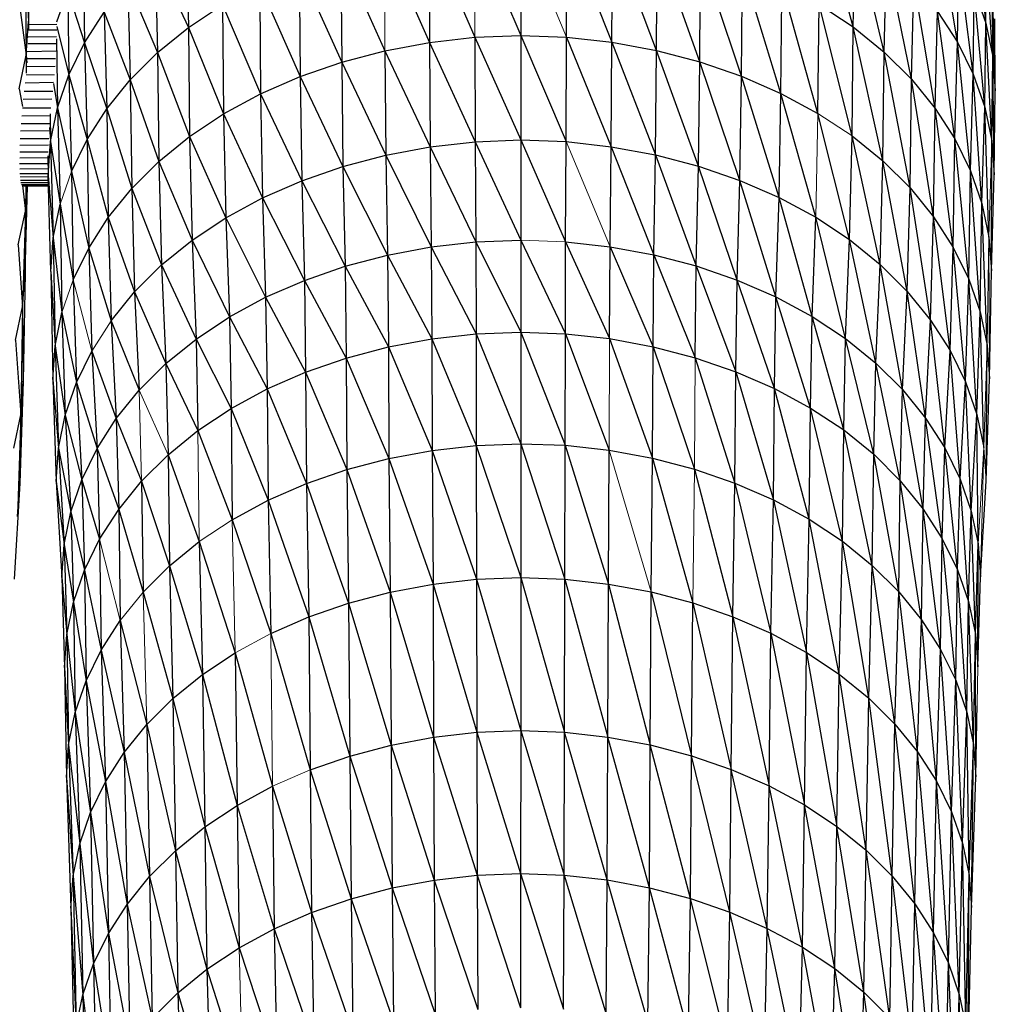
# Model space of a CAD drawing. Header units: millimetres. Extents: x 0 to 1300, y 1 to 464.
# Tile 39 of 52: x 976 to 1013, y 181 to 217. Entities that reach past the tile are written whole.
import ezdxf

# ---------------------------------------------------------------- set-up
doc = ezdxf.new("R2010")
doc.units = ezdxf.units.MM

msp = doc.modelspace()

# ---------------------------------------------------------------- linework, layer by layer
at = {"color": 7, "linetype": 'Continuous', "lineweight": 25}
for p, q in [((1007.262, 216.939), (1006.064, 221.372)), ((976.779, 220.694), (976.822, 217.152)), ((993.289, 220.593), (994.986, 216.624)), ((994.986, 220.658), (994.986, 216.624)), ((996.677, 216.562), (996.684, 220.595)), ((996.684, 220.595), (998.352, 216.376)), ((1007.262, 216.939), (1007.335, 220.533)), ((1008.402, 216.014), (1007.335, 220.533)), ((1011.106, 216.377), (1010.412, 220.628)), ((982.648, 220.515), (982.72, 216.921)), ((991.608, 220.404), (991.621, 216.371)), ((991.608, 220.404), (993.296, 216.559)), ((998.352, 216.376), (998.366, 220.408)), ((999.997, 216.07), (998.366, 220.408)), ((989.958, 220.095), (991.621, 216.371)), ((999.997, 216.07), (1000.017, 220.102)), ((1001.595, 215.65), (1000.017, 220.102)), ((976.69, 219.443), (976.733, 215.898)), ((976.69, 219.443), (976.822, 217.152)), ((978.849, 219.465), (978.889, 216.354)), ((981.504, 219.584), (981.583, 215.995)), ((981.504, 219.584), (982.72, 216.921)), ((988.354, 219.671), (989.977, 216.063)), ((988.354, 219.671), (988.38, 215.641)), ((1001.595, 215.65), (1001.621, 219.68)), ((1003.132, 215.12), (1001.621, 219.68)), ((1008.402, 216.014), (1008.481, 219.603)), ((1009.411, 215.01), (1008.481, 219.603)), ((1011.106, 216.377), (1011.146, 219.488)), ((1011.687, 215.194), (1011.146, 219.488)), ((1012.154, 217.082), (1012.14, 219.736)), ((1012.414, 215.838), (1012.14, 219.736)), ((986.813, 219.137), (988.38, 215.641)), ((986.813, 219.137), (986.845, 215.109)), ((1003.132, 215.12), (1003.163, 219.148)), ((1004.591, 214.486), (1003.163, 219.148)), ((980.492, 218.572), (981.583, 215.995)), ((980.492, 218.572), (980.577, 214.989)), ((985.35, 218.497), (985.388, 214.472)), ((985.35, 218.497), (986.845, 215.109)), ((1004.591, 214.486), (1004.628, 218.511)), ((1005.957, 213.75), (1004.628, 218.511)), ((1009.411, 215.01), (1009.496, 218.593)), ((1010.283, 213.937), (1009.496, 218.593)), ((1012.414, 215.838), (1012.4, 218.493)), ((1012.504, 214.583), (1012.4, 218.493)), ((976.431, 218.203), (976.733, 215.898)), ((977.872, 217.129), (978.269, 218.278)), ((978.269, 218.278), (978.889, 216.354)), ((978.269, 218.278), (978.311, 215.17)), ((1011.687, 215.194), (1011.729, 218.302)), ((1012.111, 213.977), (1011.729, 218.302)), ((1011.729, 218.302), (1012.154, 217.082)), ((982.72, 216.921), (983.981, 217.757)), ((983.981, 217.757), (985.388, 214.472)), ((983.981, 217.757), (984.023, 213.735)), ((1005.957, 213.75), (1006, 217.773)), ((1007.215, 212.919), (1006, 217.773)), ((1006, 217.773), (1007.262, 216.939)), ((978.889, 216.354), (979.618, 217.492)), ((979.618, 217.492), (979.708, 213.915)), ((979.618, 217.492), (980.577, 214.989)), ((1010.283, 213.937), (1010.373, 217.514)), ((1011.011, 212.807), (1010.373, 217.514)), ((1010.373, 217.514), (1011.106, 216.377)), ((976.733, 215.898), (976.822, 217.152)), ((976.822, 217.152), (976.824, 216.847)), ((976.823, 217.033), (977.872, 217.045)), ((977.872, 216.955), (978.311, 215.17)), ((981.583, 215.995), (982.72, 216.921)), ((982.72, 216.921), (984.023, 213.735)), ((982.72, 216.921), (982.768, 212.902)), ((1007.215, 212.919), (1007.262, 216.939)), ((1008.35, 211.999), (1007.262, 216.939)), ((1007.262, 216.939), (1008.402, 216.014)), ((1012.111, 213.977), (1012.154, 217.082)), ((1012.37, 212.736), (1012.154, 217.082)), ((1012.154, 217.082), (1012.414, 215.838)), ((1012.504, 214.583), (1012.489, 217.239)), ((977.86, 216.581), (976.806, 216.567)), ((977.872, 216.82), (976.822, 216.82)), ((991.621, 216.371), (993.296, 216.559)), ((993.296, 216.559), (994.986, 216.624)), ((993.296, 216.559), (993.308, 212.705)), ((993.296, 216.559), (994.986, 212.77)), ((994.986, 216.624), (994.986, 212.77)), ((994.986, 216.624), (996.665, 212.708)), ((994.986, 216.624), (996.677, 216.562)), ((996.665, 212.708), (996.677, 216.562)), ((996.677, 216.562), (998.328, 212.523)), ((996.677, 216.562), (998.352, 216.376)), ((977.85, 216.32), (976.791, 216.32)), ((977.855, 216.496), (977.89, 213.952)), ((978.311, 215.17), (978.889, 216.354)), ((978.889, 216.354), (978.983, 212.784)), ((978.889, 216.354), (979.708, 213.915)), ((989.977, 216.063), (991.621, 216.371)), ((991.621, 216.371), (991.645, 212.518)), ((991.621, 216.371), (993.308, 212.705)), ((998.328, 212.523), (998.352, 216.376)), ((998.352, 216.376), (999.961, 212.22)), ((998.352, 216.376), (999.997, 216.07)), ((1011.011, 212.807), (1011.106, 216.377)), ((1011.59, 211.631), (1011.106, 216.377)), ((1011.106, 216.377), (1011.687, 215.194)), ((976.473, 214.656), (976.733, 215.898)), ((976.733, 215.898), (976.737, 215.236)), ((976.733, 215.898), (976.754, 215.614)), ((976.776, 216.04), (977.836, 216.056)), ((980.577, 214.989), (981.583, 215.995)), ((981.583, 215.995), (982.768, 212.902)), ((981.583, 215.995), (981.635, 211.979)), ((988.38, 215.641), (989.977, 216.063)), ((989.977, 216.063), (990.013, 212.213)), ((989.977, 216.063), (991.645, 212.518)), ((999.961, 212.22), (999.997, 216.07)), ((1001.548, 211.803), (999.997, 216.07)), ((999.997, 216.07), (1001.595, 215.65)), ((1008.35, 211.999), (1008.402, 216.014)), ((1009.355, 210.998), (1008.402, 216.014)), ((1008.402, 216.014), (1009.411, 215.01)), ((1012.37, 212.736), (1012.414, 215.838)), ((1012.46, 211.484), (1012.414, 215.838)), ((1012.414, 215.838), (1012.504, 214.583)), ((977.8, 215.485), (976.747, 215.468)), ((977.821, 215.767), (976.761, 215.767)), ((986.845, 215.109), (988.38, 215.641)), ((988.38, 215.641), (988.428, 211.793)), ((988.38, 215.641), (990.013, 212.213)), ((1001.548, 211.803), (1001.595, 215.65)), ((1003.073, 211.277), (1001.595, 215.65)), ((1001.595, 215.65), (1003.132, 215.12)), ((977.89, 213.952), (978.311, 215.17)), ((978.311, 215.17), (978.983, 212.784)), ((978.311, 215.17), (978.408, 211.607)), ((985.388, 214.472), (986.845, 215.109)), ((986.845, 215.109), (988.428, 211.793)), ((986.845, 215.109), (986.904, 211.265)), ((1003.073, 211.277), (1003.132, 215.12)), ((1004.521, 210.647), (1003.132, 215.12)), ((1003.132, 215.12), (1004.591, 214.486)), ((1011.59, 211.631), (1011.687, 215.194)), ((1012.011, 210.42), (1011.687, 215.194)), ((1011.687, 215.194), (1012.111, 213.977)), ((977.749, 214.886), (976.692, 214.868)), ((977.746, 214.85), (977.89, 213.952)), ((979.708, 213.915), (980.577, 214.989)), ((980.577, 214.989), (981.635, 211.979)), ((980.577, 214.989), (980.632, 210.977)), ((1009.355, 210.998), (1009.411, 215.01)), ((1010.224, 209.929), (1009.411, 215.01)), ((1009.411, 215.01), (1010.283, 213.937)), ((976.473, 214.656), (976.599, 214.005)), ((976.656, 214.57), (977.719, 214.57)), ((984.023, 213.735), (985.388, 214.472)), ((985.388, 214.472), (986.904, 211.265)), ((985.388, 214.472), (985.457, 210.633)), ((1004.521, 210.647), (1004.591, 214.486)), ((1005.878, 209.917), (1004.591, 214.486)), ((1004.591, 214.486), (1005.957, 213.75)), ((1012.46, 211.484), (1012.504, 214.583)), ((977.686, 214.277), (976.625, 214.259)), ((976.57, 213.66), (977.617, 213.677)), ((976.595, 213.962), (977.65, 213.962)), ((977.62, 213.738), (977.634, 212.711)), ((977.634, 212.711), (977.89, 213.952)), ((977.89, 213.952), (977.99, 210.396)), ((977.89, 213.952), (978.408, 211.607)), ((978.983, 212.784), (979.708, 213.915)), ((979.708, 213.915), (980.632, 210.977)), ((979.708, 213.915), (979.767, 209.907)), ((982.768, 212.902), (984.023, 213.735)), ((984.023, 213.735), (985.457, 210.633)), ((984.023, 213.735), (984.103, 209.901)), ((1007.126, 209.092), (1005.957, 213.75)), ((1010.224, 209.929), (1010.283, 213.937)), ((1010.949, 208.803), (1010.283, 213.937)), ((1010.283, 213.937), (1011.011, 212.807)), ((1012.011, 210.42), (1012.111, 213.977)), ((1012.269, 209.187), (1012.111, 213.977)), ((1012.111, 213.977), (1012.37, 212.736)), ((976.547, 213.373), (977.604, 213.373)), ((977.591, 213.105), (976.53, 213.089)), ((977.597, 213.232), (977.634, 212.711)), ((981.635, 211.979), (982.768, 212.902)), ((982.768, 212.902), (984.103, 209.901)), ((982.768, 212.902), (982.856, 209.074)), ((1007.126, 209.092), (1007.215, 212.919)), ((1008.254, 208.177), (1007.215, 212.919)), ((1007.215, 212.919), (1008.35, 211.999)), ((977.563, 212.577), (976.505, 212.563)), ((976.514, 212.82), (977.577, 212.82)), ((977.548, 211.459), (977.634, 212.711)), ((977.634, 212.711), (977.735, 209.162)), ((977.634, 212.711), (977.99, 210.396)), ((978.408, 211.607), (978.983, 212.784)), ((978.983, 212.784), (979.045, 208.78)), ((978.983, 212.784), (979.767, 209.907)), ((991.645, 212.518), (993.308, 212.705)), ((993.308, 212.705), (994.986, 212.77)), ((993.308, 212.705), (994.987, 209.075)), ((993.308, 212.705), (993.329, 209.012)), ((994.986, 212.77), (994.987, 209.075)), ((994.986, 212.77), (996.645, 209.014)), ((994.986, 212.77), (996.665, 212.708)), ((996.645, 209.014), (996.665, 212.708)), ((996.665, 212.708), (998.328, 212.523)), ((1010.949, 208.803), (1011.011, 212.807)), ((1011.525, 207.632), (1011.011, 212.807)), ((1011.011, 212.807), (1011.59, 211.631)), ((1012.358, 207.942), (1012.37, 212.736)), ((1012.37, 212.736), (1012.46, 211.484)), ((977.548, 212.32), (976.496, 212.32)), ((977.538, 212.186), (977.548, 211.459)), ((988.428, 211.793), (990.013, 212.213)), ((990.013, 212.213), (991.645, 212.518)), ((990.013, 212.213), (991.686, 208.827)), ((990.013, 212.213), (990.074, 208.525)), ((991.645, 212.518), (991.686, 208.827)), ((991.645, 212.518), (993.329, 209.012)), ((998.288, 208.831), (998.328, 212.523)), ((998.328, 212.523), (999.901, 208.532)), ((998.328, 212.523), (999.961, 212.22)), ((999.901, 208.532), (999.961, 212.22)), ((999.961, 212.22), (1001.468, 208.12)), ((999.961, 212.22), (1001.548, 211.803)), ((977.542, 211.889), (976.492, 211.889)), ((977.539, 212.111), (976.496, 212.098)), ((980.632, 210.977), (981.635, 211.979)), ((981.635, 211.979), (982.856, 209.074)), ((981.635, 211.979), (981.731, 208.159)), ((1008.254, 208.177), (1008.35, 211.999)), ((1009.252, 207.184), (1008.35, 211.999)), ((1008.35, 211.999), (1009.355, 210.998)), ((976.496, 211.709), (977.545, 211.719)), ((976.499, 211.539), (977.547, 211.539)), ((977.65, 207.918), (977.548, 211.459)), ((977.548, 211.459), (977.735, 209.162)), ((978.408, 211.607), (978.472, 207.608)), ((978.408, 211.607), (979.045, 208.78)), ((986.904, 211.265), (988.428, 211.793)), ((988.428, 211.793), (990.074, 208.525)), ((988.428, 211.793), (988.508, 208.111)), ((1001.468, 208.12), (1001.548, 211.803)), ((1002.975, 207.6), (1001.548, 211.803)), ((1001.548, 211.803), (1003.073, 211.277)), ((1011.525, 207.632), (1011.59, 211.631)), ((1011.945, 206.426), (1011.59, 211.631)), ((1011.59, 211.631), (1012.011, 210.42)), ((1012.358, 207.942), (1012.46, 211.484)), ((976.522, 211.281), (977.553, 211.281)), ((976.542, 211.2), (977.555, 211.204)), ((976.561, 211.123), (977.558, 211.123)), ((976.588, 211.096), (977.559, 211.097)), ((976.594, 211.09), (976.704, 210.145)), ((985.457, 210.633), (986.904, 211.265)), ((986.904, 211.265), (988.508, 208.111)), ((986.904, 211.265), (987.002, 207.589)), ((1002.975, 207.6), (1003.073, 211.277)), ((1004.406, 206.978), (1003.073, 211.277)), ((1003.073, 211.277), (1004.521, 210.647)), ((977.559, 211.07), (976.613, 211.07)), ((976.692, 207.856), (976.784, 211.07)), ((976.717, 211.07), (976.704, 210.145)), ((976.704, 210.145), (976.77, 211.07)), ((979.767, 209.907), (980.632, 210.977)), ((980.632, 210.977), (980.736, 207.164)), ((980.632, 210.977), (981.731, 208.159)), ((1009.252, 207.184), (1009.355, 210.998)), ((1010.114, 206.123), (1009.355, 210.998)), ((1009.355, 210.998), (1010.224, 209.929)), ((977.735, 209.162), (977.99, 210.396)), ((977.99, 210.396), (978.472, 207.608)), ((977.99, 210.396), (978.056, 206.402)), ((984.103, 209.901), (985.457, 210.633)), ((985.457, 210.633), (985.573, 206.965)), ((985.457, 210.633), (987.002, 207.589)), ((1004.406, 206.978), (1004.521, 210.647)), ((1005.746, 206.256), (1004.521, 210.647)), ((1004.521, 210.647), (1005.878, 209.917)), ((1011.945, 206.426), (1012.011, 210.42)), ((1012.202, 205.198), (1012.011, 210.42)), ((1012.011, 210.42), (1012.269, 209.187)), ((976.444, 208.905), (976.704, 210.145)), ((976.704, 210.145), (976.603, 206.611)), ((976.704, 210.145), (976.692, 207.856)), ((979.045, 208.78), (979.767, 209.907)), ((979.767, 209.907), (980.736, 207.164)), ((979.767, 209.907), (979.877, 206.101)), ((982.856, 209.074), (984.103, 209.901)), ((984.103, 209.901), (984.235, 206.242)), ((984.103, 209.901), (985.573, 206.965)), ((1005.746, 206.256), (1005.878, 209.917)), ((1006.979, 205.441), (1005.878, 209.917)), ((1005.878, 209.917), (1007.126, 209.092)), ((1010.114, 206.123), (1010.224, 209.929)), ((1010.834, 205.005), (1010.224, 209.929)), ((1010.224, 209.929), (1010.949, 208.803)), ((976.444, 208.905), (976.603, 206.611)), ((977.65, 207.918), (977.735, 209.162)), ((977.735, 209.162), (977.802, 205.173)), ((977.735, 209.162), (978.056, 206.402)), ((981.731, 208.159), (982.856, 209.074)), ((982.856, 209.074), (983.004, 205.425)), ((982.856, 209.074), (984.235, 206.242)), ((991.686, 208.827), (993.329, 209.012)), ((993.329, 209.012), (994.987, 209.075)), ((993.329, 209.012), (993.339, 205.618)), ((993.329, 209.012), (994.987, 205.681)), ((994.987, 209.075), (994.987, 205.681)), ((994.987, 209.075), (996.635, 205.62)), ((996.635, 205.62), (996.645, 209.014)), ((996.645, 209.014), (998.269, 205.439)), ((996.645, 209.014), (998.288, 208.831)), ((1006.979, 205.441), (1007.126, 209.092)), ((1008.093, 204.538), (1007.126, 209.092)), ((1007.126, 209.092), (1008.254, 208.177)), ((1012.269, 209.187), (1012.358, 207.942)), ((978.472, 207.608), (979.045, 208.78)), ((979.045, 208.78), (979.16, 204.983)), ((979.045, 208.78), (979.877, 206.101)), ((990.074, 208.525), (991.686, 208.827)), ((991.686, 208.827), (993.339, 205.618)), ((991.686, 208.827), (991.706, 205.434)), ((998.269, 205.439), (998.288, 208.831)), ((998.288, 208.831), (999.872, 205.141)), ((998.288, 208.831), (999.901, 208.532)), ((1010.834, 205.005), (1010.949, 208.803)), ((1011.405, 203.842), (1010.949, 208.803)), ((1010.949, 208.803), (1011.525, 207.632)), ((988.508, 208.111), (990.074, 208.525)), ((990.074, 208.525), (991.706, 205.434)), ((990.074, 208.525), (990.104, 205.134)), ((999.872, 205.141), (999.901, 208.532)), ((999.901, 208.532), (1001.43, 204.731)), ((999.901, 208.532), (1001.468, 208.12)), ((1008.093, 204.538), (1008.254, 208.177)), ((1009.079, 203.557), (1008.254, 208.177)), ((1008.254, 208.177), (1009.252, 207.184)), ((976.603, 206.611), (976.692, 207.856)), ((976.692, 207.856), (976.624, 203.872)), ((977.65, 207.918), (977.802, 205.173)), ((977.65, 207.918), (977.717, 203.933)), ((980.736, 207.164), (981.731, 208.159)), ((981.731, 208.159), (981.893, 204.52)), ((981.731, 208.159), (983.004, 205.425)), ((987.002, 207.589), (988.508, 208.111)), ((988.508, 208.111), (990.104, 205.134)), ((988.508, 208.111), (988.546, 204.723)), ((1001.43, 204.731), (1001.468, 208.12)), ((1001.468, 208.12), (1002.928, 204.215)), ((1001.468, 208.12), (1002.975, 207.6)), ((1012.29, 203.958), (1012.358, 207.942)), ((978.472, 207.608), (978.591, 203.819)), ((985.573, 206.965), (987.002, 207.589)), ((987.002, 207.589), (987.05, 204.204)), ((987.002, 207.589), (988.546, 204.723)), ((1002.928, 204.215), (1002.975, 207.6)), ((1004.35, 203.596), (1002.975, 207.6)), ((1002.975, 207.6), (1004.406, 206.978)), ((1011.405, 203.842), (1011.525, 207.632)), ((1011.822, 202.645), (1011.525, 207.632)), ((1011.525, 207.632), (1011.945, 206.426)), ((979.877, 206.101), (980.736, 207.164)), ((980.736, 207.164), (981.893, 204.52)), ((980.736, 207.164), (980.91, 203.538)), ((1009.079, 203.557), (1009.252, 207.184)), ((1009.93, 202.509), (1009.252, 207.184)), ((1009.252, 207.184), (1010.114, 206.123)), ((984.235, 206.242), (985.573, 206.965)), ((985.573, 206.965), (985.629, 203.583)), ((985.573, 206.965), (987.05, 204.204)), ((1004.35, 203.596), (1004.406, 206.978)), ((1005.682, 202.879), (1004.406, 206.978)), ((1004.406, 206.978), (1005.746, 206.256)), ((976.345, 205.378), (976.603, 206.611)), ((976.603, 206.611), (976.536, 202.632)), ((976.603, 206.611), (976.624, 203.872)), ((977.802, 205.173), (978.056, 206.402)), ((978.056, 206.402), (978.178, 202.622)), ((978.056, 206.402), (978.591, 203.819)), ((1011.822, 202.645), (1011.945, 206.426)), ((1012.077, 201.426), (1011.945, 206.426)), ((1011.945, 206.426), (1012.202, 205.198)), ((979.877, 206.101), (980.91, 203.538)), ((979.877, 206.101), (980.061, 202.488)), ((983.004, 205.425), (984.235, 206.242)), ((984.235, 206.242), (984.299, 202.864)), ((984.235, 206.242), (985.629, 203.583)), ((1005.682, 202.879), (1005.746, 206.256)), ((1006.908, 202.069), (1005.746, 206.256)), ((1005.746, 206.256), (1006.979, 205.441)), ((1009.93, 202.509), (1010.114, 206.123)), ((1010.641, 201.405), (1010.114, 206.123)), ((1010.114, 206.123), (1010.834, 205.005)), ((993.339, 205.618), (994.987, 205.681)), ((994.987, 205.681), (994.987, 201.563)), ((994.987, 205.681), (996.628, 201.503)), ((994.987, 205.681), (996.635, 205.62)), ((976.345, 205.378), (976.536, 202.632)), ((981.893, 204.52), (983.004, 205.425)), ((983.004, 205.425), (984.299, 202.864)), ((983.004, 205.425), (983.075, 202.053)), ((990.104, 205.134), (991.706, 205.434)), ((991.706, 205.434), (993.339, 205.618)), ((991.706, 205.434), (993.345, 201.5)), ((991.706, 205.434), (991.719, 201.317)), ((993.339, 205.618), (993.345, 201.5)), ((993.339, 205.618), (994.987, 201.563)), ((996.628, 201.503), (996.635, 205.62)), ((996.635, 205.62), (998.255, 201.322)), ((996.635, 205.62), (998.269, 205.439)), ((998.269, 205.439), (999.852, 201.025)), ((998.269, 205.439), (999.872, 205.141)), ((1006.908, 202.069), (1006.979, 205.441)), ((1008.015, 201.171), (1006.979, 205.441)), ((1006.979, 205.441), (1008.093, 204.538)), ((977.717, 203.933), (977.802, 205.173)), ((977.802, 205.173), (978.178, 202.622)), ((977.802, 205.173), (977.926, 201.402)), ((978.591, 203.819), (979.16, 204.983)), ((979.16, 204.983), (980.061, 202.488)), ((979.16, 204.983), (979.352, 201.383)), ((988.546, 204.723), (990.104, 205.134)), ((990.104, 205.134), (990.123, 201.019)), ((990.104, 205.134), (991.719, 201.317)), ((999.852, 201.025), (999.872, 205.141)), ((999.872, 205.141), (1001.404, 200.618)), ((999.872, 205.141), (1001.43, 204.731)), ((1010.641, 201.405), (1010.834, 205.005)), ((1011.206, 200.256), (1010.834, 205.005)), ((1010.834, 205.005), (1011.405, 203.842)), ((1012.165, 200.195), (1012.202, 205.198)), ((1012.202, 205.198), (1012.29, 203.958)), ((987.05, 204.204), (988.546, 204.723)), ((988.546, 204.723), (988.572, 200.609)), ((988.546, 204.723), (990.123, 201.019)), ((1001.43, 204.731), (1002.895, 200.103)), ((1001.43, 204.731), (1002.928, 204.215)), ((980.91, 203.538), (981.893, 204.52)), ((981.893, 204.52), (983.075, 202.053)), ((981.893, 204.52), (981.971, 201.153)), ((985.629, 203.583), (987.05, 204.204)), ((987.05, 204.204), (987.082, 200.092)), ((987.05, 204.204), (988.572, 200.609)), ((1002.895, 200.103), (1002.928, 204.215)), ((1002.928, 204.215), (1004.312, 199.487)), ((1002.928, 204.215), (1004.35, 203.596)), ((1008.015, 201.171), (1008.093, 204.538)), ((1008.995, 200.196), (1008.093, 204.538)), ((1008.093, 204.538), (1009.079, 203.557)), ((976.624, 203.872), (976.5, 200.109)), ((976.536, 202.632), (976.624, 203.872)), ((977.717, 203.933), (977.926, 201.402)), ((977.717, 203.933), (977.842, 200.171)), ((978.178, 202.622), (978.591, 203.819)), ((978.591, 203.819), (978.791, 200.234)), ((978.591, 203.819), (979.352, 201.383)), ((1011.206, 200.256), (1011.405, 203.842)), ((1011.618, 199.073), (1011.405, 203.842)), ((1011.405, 203.842), (1011.822, 202.645)), ((1012.165, 200.195), (1012.29, 203.958)), ((980.061, 202.488), (980.91, 203.538)), ((984.299, 202.864), (985.629, 203.583)), ((985.629, 203.583), (987.082, 200.092)), ((985.629, 203.583), (985.667, 199.474)), ((1004.312, 199.487), (1004.35, 203.596)), ((1005.638, 198.773), (1004.35, 203.596)), ((1004.35, 203.596), (1005.682, 202.879)), ((1008.995, 200.196), (1009.079, 203.557)), ((1009.841, 199.153), (1009.079, 203.557)), ((1009.079, 203.557), (1009.93, 202.509)), ((983.075, 202.053), (984.299, 202.864)), ((984.299, 202.864), (984.342, 198.758)), ((984.299, 202.864), (985.667, 199.474)), ((1005.638, 198.773), (1005.682, 202.879)), ((1006.86, 197.966), (1005.682, 202.879)), ((1005.682, 202.879), (1006.908, 202.069)), ((976.279, 201.403), (976.536, 202.632)), ((976.536, 202.632), (976.412, 198.878)), ((976.536, 202.632), (976.5, 200.109)), ((977.926, 201.402), (978.178, 202.622)), ((978.178, 202.622), (978.791, 200.234)), ((978.178, 202.622), (978.382, 199.051)), ((979.352, 201.383), (980.061, 202.488)), ((980.061, 202.488), (980.149, 199.133)), ((980.061, 202.488), (980.993, 200.177)), ((1009.841, 199.153), (1009.93, 202.509)), ((1010.548, 198.056), (1009.93, 202.509)), ((1009.93, 202.509), (1010.641, 201.405)), ((1011.618, 199.073), (1011.822, 202.645)), ((1011.87, 197.869), (1011.822, 202.645)), ((1011.822, 202.645), (1012.077, 201.426)), ((981.971, 201.153), (983.075, 202.053)), ((983.075, 202.053), (984.342, 198.758)), ((1006.86, 197.966), (1006.908, 202.069)), ((1007.962, 197.072), (1006.908, 202.069)), ((1006.908, 202.069), (1008.015, 201.171)), ((977.842, 200.171), (977.926, 201.402)), ((977.926, 201.402), (978.133, 197.846)), ((977.926, 201.402), (978.382, 199.051)), ((978.791, 200.234), (979.352, 201.383)), ((979.352, 201.383), (979.445, 198.035)), ((979.352, 201.383), (980.149, 199.133)), ((990.123, 201.019), (991.719, 201.317)), ((991.719, 201.317), (993.345, 201.5)), ((991.719, 201.317), (991.751, 196.382)), ((991.719, 201.317), (993.361, 196.563)), ((993.345, 201.5), (994.987, 201.563)), ((993.345, 201.5), (994.986, 196.625)), ((993.345, 201.5), (993.361, 196.563)), ((994.987, 201.563), (994.986, 190.977)), ((994.987, 201.563), (996.611, 196.565)), ((994.987, 201.563), (996.628, 201.503)), ((996.611, 196.565), (996.628, 201.503)), ((996.628, 201.503), (998.222, 196.386)), ((996.628, 201.503), (998.255, 201.322)), ((998.222, 196.386), (998.255, 201.322)), ((998.255, 201.322), (999.852, 201.025)), ((1010.548, 198.056), (1010.641, 201.405)), ((1011.11, 196.914), (1010.641, 201.405)), ((1010.641, 201.405), (1011.206, 200.256)), ((980.993, 200.177), (981.971, 201.153)), ((981.971, 201.153), (983.123, 197.95)), ((981.971, 201.153), (982.023, 197.054)), ((988.572, 200.609), (990.123, 201.019)), ((990.123, 201.019), (990.171, 196.086)), ((990.123, 201.019), (991.751, 196.382)), ((999.803, 196.093), (999.852, 201.025)), ((999.852, 201.025), (1001.339, 195.689)), ((999.852, 201.025), (1001.404, 200.618)), ((1007.962, 197.072), (1008.015, 201.171)), ((1008.938, 196.1), (1008.015, 201.171)), ((1008.015, 201.171), (1008.995, 200.196)), ((987.082, 200.092), (988.572, 200.609)), ((988.572, 200.609), (990.171, 196.086)), ((988.572, 200.609), (988.636, 195.68)), ((1001.404, 200.618), (1002.816, 195.18)), ((1001.404, 200.618), (1002.895, 200.103)), ((978.382, 199.051), (978.791, 200.234)), ((978.791, 200.234), (978.887, 196.892)), ((978.791, 200.234), (979.445, 198.035)), ((1008.938, 196.1), (1008.995, 200.196)), ((1009.781, 195.062), (1008.995, 200.196)), ((1008.995, 200.196), (1009.841, 199.153)), ((1011.11, 196.914), (1011.206, 200.256)), ((1011.519, 195.739), (1011.206, 200.256)), ((1011.206, 200.256), (1011.618, 199.073)), ((1011.956, 196.653), (1012.165, 200.195)), ((976.5, 200.109), (976.291, 196.568)), ((976.412, 198.878), (976.5, 200.109)), ((977.842, 200.171), (978.133, 197.846)), ((977.842, 200.171), (978.05, 196.629)), ((980.149, 199.133), (980.993, 200.177)), ((980.993, 200.177), (981.05, 196.081)), ((980.993, 200.177), (982.023, 197.054)), ((985.667, 199.474), (987.082, 200.092)), ((987.082, 200.092), (987.161, 195.169)), ((987.082, 200.092), (988.636, 195.68)), ((1002.816, 195.18), (1002.895, 200.103)), ((1002.895, 200.103), (1004.218, 194.569)), ((1002.895, 200.103), (1004.312, 199.487)), ((984.342, 198.758), (985.667, 199.474)), ((985.667, 199.474), (985.76, 194.557)), ((985.667, 199.474), (987.161, 195.169)), ((1004.218, 194.569), (1004.312, 199.487)), ((1004.312, 199.487), (1005.531, 193.863)), ((1004.312, 199.487), (1005.638, 198.773)), ((979.445, 198.035), (980.149, 199.133)), ((980.149, 199.133), (981.05, 196.081)), ((980.149, 199.133), (980.209, 195.042)), ((1009.781, 195.062), (1009.841, 199.153)), ((1010.485, 193.969), (1009.841, 199.153)), ((1009.841, 199.153), (1010.548, 198.056)), ((978.133, 197.846), (978.382, 199.051)), ((978.382, 199.051), (978.481, 195.716)), ((978.382, 199.051), (978.887, 196.892)), ((984.342, 198.758), (985.76, 194.557)), ((1005.531, 193.863), (1005.638, 198.773)), ((1006.741, 193.064), (1005.638, 198.773)), ((1005.638, 198.773), (1006.86, 197.966)), ((1011.519, 195.739), (1011.618, 199.073)), ((1011.769, 194.541), (1011.618, 199.073)), ((1011.618, 199.073), (1011.87, 197.869)), ((978.887, 196.892), (979.445, 198.035)), ((979.445, 198.035), (979.508, 193.948)), ((1010.485, 193.969), (1010.548, 198.056)), ((1011.044, 192.832), (1010.548, 198.056)), ((1010.548, 198.056), (1011.11, 196.914)), ((978.05, 196.629), (978.133, 197.846)), ((978.133, 197.846), (978.234, 194.518)), ((978.133, 197.846), (978.481, 195.716)), ((982.023, 197.054), (983.123, 197.95)), ((983.123, 197.95), (983.242, 193.047)), ((983.123, 197.95), (984.448, 193.848)), ((1006.741, 193.064), (1006.86, 197.966)), ((1007.832, 192.179), (1006.86, 197.966)), ((1006.86, 197.966), (1007.962, 197.072)), ((1011.769, 194.541), (1011.87, 197.869)), ((1011.855, 193.332), (1011.87, 197.869)), ((1011.87, 197.869), (1011.956, 196.653)), ((981.05, 196.081), (982.023, 197.054)), ((982.023, 197.054), (983.242, 193.047)), ((982.023, 197.054), (982.153, 192.161)), ((1007.832, 192.179), (1007.962, 197.072)), ((1008.798, 191.217), (1007.962, 197.072)), ((1007.962, 197.072), (1008.938, 196.1)), ((1011.044, 192.832), (1011.11, 196.914)), ((1011.452, 191.661), (1011.11, 196.914)), ((1011.11, 196.914), (1011.519, 195.739)), ((978.05, 196.629), (978.151, 193.309)), ((978.05, 196.629), (978.234, 194.518)), ((978.481, 195.716), (978.887, 196.892)), ((978.887, 196.892), (979.508, 193.948)), ((978.887, 196.892), (978.952, 192.81)), ((991.751, 196.382), (993.361, 196.563)), ((993.361, 196.563), (994.986, 196.625)), ((993.361, 196.563), (994.986, 190.977)), ((993.361, 196.563), (993.372, 190.915)), ((994.986, 196.625), (996.6, 190.918)), ((994.986, 196.625), (996.611, 196.565)), ((996.6, 190.918), (996.611, 196.565)), ((996.611, 196.565), (998.199, 190.74)), ((996.611, 196.565), (998.222, 196.386)), ((1011.855, 193.332), (1011.956, 196.653)), ((990.171, 196.086), (991.751, 196.382)), ((991.751, 196.382), (993.372, 190.915)), ((991.751, 196.382), (991.774, 190.735)), ((998.199, 190.74), (998.222, 196.386)), ((998.222, 196.386), (999.768, 190.448)), ((998.222, 196.386), (999.803, 196.093)), ((981.05, 196.081), (982.153, 192.161)), ((988.636, 195.68), (990.171, 196.086)), ((990.171, 196.086), (991.774, 190.735)), ((990.171, 196.086), (990.205, 190.442)), ((999.768, 190.448), (999.803, 196.093)), ((999.803, 196.093), (1001.294, 190.048)), ((999.803, 196.093), (1001.339, 195.689)), ((1008.798, 191.217), (1008.938, 196.1)), ((1009.633, 190.189), (1008.938, 196.1)), ((1008.938, 196.1), (1009.781, 195.062)), ((978.234, 194.518), (978.481, 195.716)), ((978.481, 195.716), (978.548, 191.639)), ((978.481, 195.716), (978.952, 192.81)), ((987.161, 195.169), (988.636, 195.68)), ((988.636, 195.68), (990.205, 190.442)), ((988.636, 195.68), (988.68, 190.039)), ((1001.294, 190.048), (1001.339, 195.689)), ((1001.339, 195.689), (1002.76, 189.542)), ((1001.339, 195.689), (1002.816, 195.18)), ((1011.452, 191.661), (1011.519, 195.739)), ((1011.701, 190.469), (1011.519, 195.739)), ((1011.519, 195.739), (1011.769, 194.541)), ((985.76, 194.557), (987.161, 195.169)), ((987.161, 195.169), (987.215, 189.531)), ((987.161, 195.169), (988.68, 190.039)), ((1002.76, 189.542), (1002.816, 195.18)), ((1002.816, 195.18), (1004.153, 188.936)), ((1002.816, 195.18), (1004.218, 194.569)), ((979.508, 193.948), (980.209, 195.042)), ((980.209, 195.042), (980.357, 190.169)), ((980.209, 195.042), (981.189, 191.198)), ((1009.633, 190.189), (1009.781, 195.062)), ((1010.33, 189.107), (1009.781, 195.062)), ((1009.781, 195.062), (1010.485, 193.969)), ((978.151, 193.309), (978.234, 194.518)), ((978.234, 194.518), (978.301, 190.446)), ((978.234, 194.518), (978.548, 191.639)), ((985.76, 194.557), (987.215, 189.531)), ((1004.153, 188.936), (1004.218, 194.569)), ((1004.218, 194.569), (1005.457, 188.234)), ((1004.218, 194.569), (1005.531, 193.863)), ((1011.701, 190.469), (1011.769, 194.541)), ((1011.787, 189.265), (1011.769, 194.541)), ((1011.769, 194.541), (1011.855, 193.332)), ((978.952, 192.81), (979.508, 193.948)), ((979.508, 193.948), (980.357, 190.169)), ((979.508, 193.948), (979.663, 189.086)), ((983.242, 193.047), (984.448, 193.848)), ((984.448, 193.848), (984.522, 188.219)), ((984.448, 193.848), (985.824, 188.923)), ((1005.457, 188.234), (1005.531, 193.863)), ((1005.531, 193.863), (1006.658, 187.441)), ((1005.531, 193.863), (1006.741, 193.064)), ((1010.33, 189.107), (1010.485, 193.969)), ((1010.883, 187.981), (1010.485, 193.969)), ((1010.485, 193.969), (1011.044, 192.832)), ((978.151, 193.309), (978.219, 189.242)), ((978.151, 193.309), (978.301, 190.446)), ((982.153, 192.161), (983.242, 193.047)), ((983.242, 193.047), (983.324, 187.424)), ((983.242, 193.047), (984.522, 188.219)), ((1006.658, 187.441), (1006.741, 193.064)), ((1007.741, 186.562), (1006.741, 193.064)), ((1006.741, 193.064), (1007.832, 192.179)), ((978.548, 191.639), (978.952, 192.81)), ((978.952, 192.81), (979.663, 189.086)), ((978.952, 192.81), (979.112, 187.959)), ((1010.883, 187.981), (1011.044, 192.832)), ((1011.287, 186.823), (1011.044, 192.832)), ((1011.044, 192.832), (1011.452, 191.661)), ((981.189, 191.198), (982.153, 192.161)), ((982.153, 192.161), (982.242, 186.544)), ((982.153, 192.161), (983.324, 187.424)), ((1007.741, 186.562), (1007.832, 192.179)), ((1008.701, 185.607), (1007.832, 192.179)), ((1007.832, 192.179), (1008.798, 191.217)), ((978.301, 190.446), (978.548, 191.639)), ((978.548, 191.639), (979.112, 187.959)), ((978.548, 191.639), (978.712, 186.8)), ((1011.287, 186.823), (1011.452, 191.661)), ((1011.534, 185.642), (1011.452, 191.661)), ((1011.452, 191.661), (1011.701, 190.469)), ((980.357, 190.169), (981.189, 191.198)), ((981.189, 191.198), (982.242, 186.544)), ((981.189, 191.198), (981.285, 185.588)), ((1008.701, 185.607), (1008.798, 191.217)), ((1009.53, 184.587), (1008.798, 191.217)), ((1008.798, 191.217), (1009.633, 190.189)), ((991.774, 190.735), (993.372, 190.915)), ((993.372, 190.915), (994.986, 190.977)), ((993.372, 190.915), (993.383, 185.643)), ((993.372, 190.915), (994.985, 185.704)), ((994.986, 190.977), (994.985, 185.704)), ((994.986, 190.977), (996.588, 185.645)), ((994.986, 190.977), (996.6, 190.918)), ((996.588, 185.645), (996.6, 190.918)), ((998.176, 185.469), (996.6, 190.918)), ((996.6, 190.918), (998.199, 190.74)), ((998.176, 185.469), (998.199, 190.74)), ((999.735, 185.179), (998.199, 190.74)), ((998.199, 190.74), (999.768, 190.448)), ((978.219, 189.242), (978.301, 190.446)), ((978.301, 190.446), (978.468, 185.619)), ((978.301, 190.446), (978.712, 186.8)), ((988.68, 190.039), (990.205, 190.442)), ((990.205, 190.442), (991.774, 190.735)), ((990.205, 190.442), (991.796, 185.464)), ((990.205, 190.442), (990.238, 185.172)), ((991.774, 190.735), (993.383, 185.643)), ((991.774, 190.735), (991.796, 185.464)), ((999.735, 185.179), (999.768, 190.448)), ((1001.25, 184.781), (999.768, 190.448)), ((999.768, 190.448), (1001.294, 190.048)), ((1011.534, 185.642), (1011.701, 190.469)), ((1011.619, 184.45), (1011.701, 190.469)), ((1011.701, 190.469), (1011.787, 189.265)), ((979.663, 189.086), (980.357, 190.169)), ((980.357, 190.169), (981.285, 185.588)), ((980.357, 190.169), (980.459, 184.566)), ((987.215, 189.531), (988.68, 190.039)), ((988.68, 190.039), (990.238, 185.172)), ((988.68, 190.039), (988.724, 184.772)), ((1001.25, 184.781), (1001.294, 190.048)), ((1002.706, 184.279), (1001.294, 190.048)), ((1001.294, 190.048), (1002.76, 189.542)), ((1009.53, 184.587), (1009.633, 190.189)), ((1010.222, 183.512), (1009.633, 190.189)), ((1009.633, 190.189), (1010.33, 189.107)), ((987.215, 189.531), (988.724, 184.772)), ((987.215, 189.531), (987.269, 184.268)), ((1002.706, 184.279), (1002.76, 189.542)), ((1004.089, 183.677), (1002.76, 189.542)), ((1002.76, 189.542), (1004.153, 188.936)), ((978.219, 189.242), (978.386, 184.427)), ((978.219, 189.242), (978.468, 185.619)), ((979.112, 187.959), (979.663, 189.086)), ((979.663, 189.086), (979.77, 183.491)), ((979.663, 189.086), (980.459, 184.566)), ((984.522, 188.219), (985.824, 188.923)), ((985.824, 188.923), (985.888, 183.664)), ((985.824, 188.923), (987.269, 184.268)), ((1004.089, 183.677), (1004.153, 188.936)), ((1005.384, 182.98), (1004.153, 188.936)), ((1004.153, 188.936), (1005.457, 188.234)), ((1010.222, 183.512), (1010.33, 189.107)), ((1010.772, 182.394), (1010.33, 189.107)), ((1010.33, 189.107), (1010.883, 187.981)), ((1011.619, 184.45), (1011.787, 189.265)), ((983.324, 187.424), (984.522, 188.219)), ((984.522, 188.219), (984.595, 182.965)), ((984.522, 188.219), (985.888, 183.664)), ((1005.384, 182.98), (1005.457, 188.234)), ((1006.576, 182.193), (1005.457, 188.234)), ((1005.457, 188.234), (1006.658, 187.441)), ((978.712, 186.8), (979.112, 187.959)), ((979.112, 187.959), (979.223, 182.372)), ((979.112, 187.959), (979.77, 183.491)), ((1010.772, 182.394), (1010.883, 187.981)), ((1011.172, 181.244), (1010.883, 187.981)), ((1010.883, 187.981), (1011.287, 186.823)), ((982.242, 186.544), (983.324, 187.424)), ((983.324, 187.424), (984.595, 182.965)), ((983.324, 187.424), (983.405, 182.176)), ((1006.576, 182.193), (1006.658, 187.441)), ((1007.652, 181.32), (1006.658, 187.441)), ((1006.658, 187.441), (1007.741, 186.562)), ((978.468, 185.619), (978.712, 186.8)), ((978.712, 186.8), (978.826, 181.221)), ((978.712, 186.8), (979.223, 182.372)), ((1011.172, 181.244), (1011.287, 186.823)), ((1011.418, 180.071), (1011.287, 186.823)), ((1011.287, 186.823), (1011.534, 185.642)), ((981.285, 185.588), (982.242, 186.544)), ((982.242, 186.544), (982.331, 181.302)), ((982.242, 186.544), (983.405, 182.176)), ((1007.652, 181.32), (1007.741, 186.562)), ((1008.605, 180.372), (1007.741, 186.562)), ((1007.741, 186.562), (1008.701, 185.607)), ((993.383, 185.643), (994.985, 185.704)), ((994.985, 185.704), (994.985, 180.752)), ((994.985, 185.704), (996.569, 180.693)), ((994.985, 185.704), (996.588, 185.645)), ((978.386, 184.427), (978.468, 185.619)), ((978.468, 185.619), (978.584, 180.048)), ((978.468, 185.619), (978.826, 181.221)), ((980.459, 184.566), (981.285, 185.588)), ((981.285, 185.588), (982.331, 181.302)), ((981.285, 185.588), (981.381, 180.352)), ((990.238, 185.172), (991.796, 185.464)), ((991.796, 185.464), (993.383, 185.643)), ((991.796, 185.464), (991.832, 180.514)), ((991.796, 185.464), (993.401, 180.691)), ((993.383, 185.643), (994.985, 180.752)), ((993.383, 185.643), (993.401, 180.691)), ((996.569, 180.693), (996.588, 185.645)), ((996.588, 185.645), (998.139, 180.519)), ((996.588, 185.645), (998.176, 185.469)), ((998.139, 180.519), (998.176, 185.469)), ((999.68, 180.233), (998.176, 185.469)), ((998.176, 185.469), (999.735, 185.179)), ((1008.605, 180.372), (1008.701, 185.607)), ((1009.428, 179.359), (1008.701, 185.607)), ((1008.701, 185.607), (1009.53, 184.587)), ((1011.418, 180.071), (1011.534, 185.642)), ((1011.502, 178.888), (1011.534, 185.642)), ((1011.534, 185.642), (1011.619, 184.45)), ((988.724, 184.772), (990.238, 185.172)), ((990.238, 185.172), (991.832, 180.514)), ((990.238, 185.172), (990.292, 180.226)), ((999.68, 180.233), (999.735, 185.179)), ((1001.178, 179.839), (999.735, 185.179)), ((999.735, 185.179), (1001.25, 184.781)), ((979.77, 183.491), (980.459, 184.566)), ((980.459, 184.566), (981.381, 180.352)), ((980.459, 184.566), (980.56, 179.338)), ((987.269, 184.268), (988.724, 184.772)), ((988.724, 184.772), (988.795, 179.83)), ((988.724, 184.772), (990.292, 180.226)), ((1001.178, 179.839), (1001.25, 184.781)), ((1002.617, 179.343), (1001.25, 184.781)), ((1001.25, 184.781), (1002.706, 184.279)), ((1009.428, 179.359), (1009.53, 184.587)), ((1010.116, 178.291), (1009.53, 184.587)), ((1009.53, 184.587), (1010.222, 183.512)), ((978.386, 184.427), (978.584, 180.048)), ((978.386, 184.427), (978.503, 178.864)), ((985.888, 183.664), (987.269, 184.268)), ((987.269, 184.268), (987.357, 179.332)), ((987.269, 184.268), (988.795, 179.83)), ((1002.617, 179.343), (1002.706, 184.279)), ((1003.984, 178.748), (1002.706, 184.279)), ((1002.706, 184.279), (1004.089, 183.677)), ((1011.502, 178.888), (1011.619, 184.45)), ((979.223, 182.372), (979.77, 183.491)), ((979.77, 183.491), (980.56, 179.338)), ((979.77, 183.491), (979.876, 178.27)), ((984.595, 182.965), (985.888, 183.664)), ((985.888, 183.664), (987.357, 179.332)), ((985.888, 183.664), (985.992, 178.735)), ((1003.984, 178.748), (1004.089, 183.677)), ((1005.264, 178.059), (1004.089, 183.677)), ((1004.089, 183.677), (1005.384, 182.98)), ((1010.116, 178.291), (1010.222, 183.512)), ((1010.661, 177.181), (1010.222, 183.512)), ((1010.222, 183.512), (1010.772, 182.394)), ((983.405, 182.176), (984.595, 182.965)), ((984.595, 182.965), (985.992, 178.735)), ((1005.264, 178.059), (1005.384, 182.98)), ((1006.443, 177.281), (1005.384, 182.98)), ((1005.384, 182.98), (1006.576, 182.193)), ((1010.661, 177.181), (1010.772, 182.394)), ((1011.059, 176.039), (1010.772, 182.394)), ((1010.772, 182.394), (1011.172, 181.244)), ((978.826, 181.221), (979.223, 182.372)), ((979.223, 182.372), (979.333, 177.159)), ((979.223, 182.372), (979.876, 178.27)), ((982.331, 181.302), (983.405, 182.176)), ((983.405, 182.176), (983.537, 177.264)), ((983.405, 182.176), (984.713, 178.044)), ((1006.443, 177.281), (1006.576, 182.193)), ((1007.507, 176.418), (1006.576, 182.193)), ((1006.576, 182.193), (1007.652, 181.32)), ((981.381, 180.352), (982.331, 181.302)), ((982.331, 181.302), (982.475, 176.399)), ((982.331, 181.302), (983.537, 177.264)), ((1007.507, 176.418), (1007.652, 181.32)), ((1008.449, 175.48), (1007.652, 181.32)), ((1007.652, 181.32), (1008.605, 180.372)), ((978.584, 180.048), (978.826, 181.221)), ((978.826, 181.221), (978.939, 176.015)), ((978.826, 181.221), (979.333, 177.159)), ((1011.059, 176.039), (1011.172, 181.244)), ((1011.303, 174.874), (1011.172, 181.244)), ((1011.172, 181.244), (1011.418, 180.071))]:
    msp.add_line(p, q, dxfattribs=at)
at = {"color": 142, "linetype": 'Continuous', "lineweight": 18, "true_color": 0x0080c0}
for p, q in [((1012.154, 217.082), (1011.715, 220.955)), ((993.289, 220.593), (993.296, 216.559)), ((994.986, 220.658), (996.677, 216.562)), ((989.958, 220.095), (989.977, 216.063)), ((977.777, 215.178), (976.729, 215.178)), ((1005.878, 209.917), (1005.957, 213.75)), ((1005.957, 213.75), (1007.215, 212.919)), ((996.665, 212.708), (998.288, 208.831)), ((1012.269, 209.187), (1012.37, 212.736)), ((977.99, 210.396), (978.408, 211.607)), ((976.511, 211.406), (977.549, 211.414)), ((994.987, 209.075), (996.645, 209.014)), ((1012.202, 205.198), (1012.269, 209.187)), ((1012.29, 203.958), (1012.269, 209.187)), ((978.056, 206.402), (978.472, 207.608)), ((978.472, 207.608), (979.16, 204.983)), ((979.16, 204.983), (979.877, 206.101)), ((998.255, 201.322), (998.269, 205.439)), ((1012.077, 201.426), (1012.202, 205.198)), ((1001.404, 200.618), (1001.43, 204.731)), ((980.91, 203.538), (981.971, 201.153)), ((980.91, 203.538), (980.993, 200.177)), ((983.075, 202.053), (983.123, 197.95)), ((998.255, 201.322), (999.803, 196.093)), ((1011.87, 197.869), (1012.077, 201.426)), ((1011.956, 196.653), (1012.077, 201.426)), ((1012.077, 201.426), (1012.165, 200.195)), ((1001.339, 195.689), (1001.404, 200.618)), ((983.123, 197.95), (984.342, 198.758)), ((984.342, 198.758), (984.448, 193.848)), ((979.445, 198.035), (980.209, 195.042)), ((980.209, 195.042), (981.05, 196.081)), ((981.05, 196.081), (981.189, 191.198)), ((984.448, 193.848), (985.76, 194.557)), ((985.76, 194.557), (985.824, 188.923)), ((1011.787, 189.265), (1011.855, 193.332)), ((985.824, 188.923), (987.215, 189.531)), ((984.595, 182.965), (984.713, 178.044))]:
    msp.add_line(p, q, dxfattribs=at)

doc.saveas('drawing.dxf')
